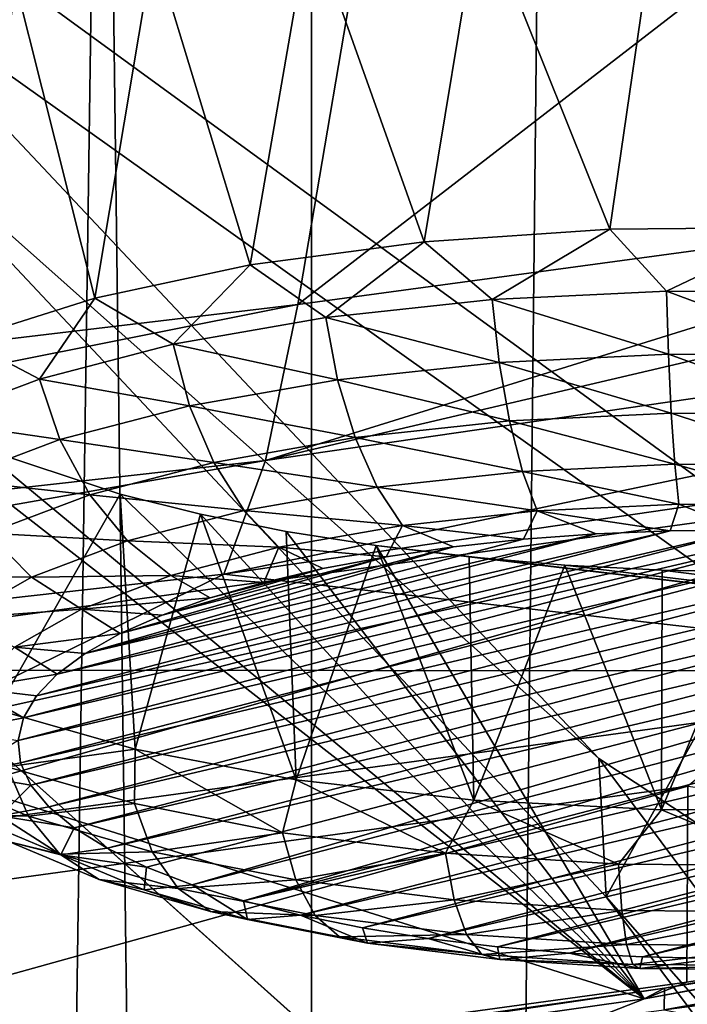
# Model space of a CAD drawing. Header units: millimetres. Extents: x -24 to 24, y 0 to 188.
# Tile 246 of 256: x 8.422 to 9.195, y 129.125 to 130.265. Entities that reach past the tile are written whole.
import ezdxf

# ---------------------------------------------------------------- set-up
doc = ezdxf.new("R2010")
doc.units = ezdxf.units.MM
doc.header["$LTSCALE"] = 58.620611
for name, color, linetype in [('13', 7, 'CONTINUOUS'), ('147', 7, 'CONTINUOUS'), ('160', 7, 'CONTINUOUS'), ('191', 7, 'CONTINUOUS'), ('194', 7, 'CONTINUOUS'), ('197', 7, 'CONTINUOUS'), ('212', 7, 'CONTINUOUS'), ('214', 7, 'CONTINUOUS'), ('216', 7, 'CONTINUOUS'), ('228', 7, 'CONTINUOUS'), ('242', 7, 'CONTINUOUS'), ('244', 7, 'CONTINUOUS'), ('245', 7, 'CONTINUOUS'), ('279', 7, 'CONTINUOUS'), ('31', 7, 'CONTINUOUS'), ('320', 7, 'CONTINUOUS'), ('321', 7, 'CONTINUOUS'), ('322', 7, 'CONTINUOUS'), ('323', 7, 'CONTINUOUS'), ('324', 7, 'CONTINUOUS'), ('348', 7, 'CONTINUOUS'), ('40', 7, 'CONTINUOUS')]:
    doc.layers.add(name, color=color, linetype=linetype)

msp = doc.modelspace()

# ---------------------------------------------------------------- linework, layer by layer
at = {"layer": '13', "color": 7, "linetype": 'CONTINUOUS'}
for points in [[(8.2306, 130.1769, 109.5207), (13.2, 136.6192, 107.4894), (7.2567, 131.0055, 109.2594), (8.2306, 130.1769, 109.5207)], [(9.1011, 129.2496, 109.8131), (13.2, 136.6192, 107.4894), (8.2306, 130.1769, 109.5207), (9.1011, 129.2496, 109.8131)], [(9.8574, 128.2352, 110.1329), (13.2, 136.6192, 107.4894), (9.1011, 129.2496, 109.8131), (9.8574, 128.2352, 110.1329)]]:
    msp.add_3dface(points, dxfattribs=at)
at = {"layer": '147', "color": 7, "linetype": 'CONTINUOUS'}
for points in [[(15.1798, 135.0401, 108.5116), (15.092, 125.4456, 111.5367), (7.2488, 131.1618, 109.7344), (15.1798, 135.0401, 108.5116)], [(7.2488, 131.1618, 109.7344), (15.092, 125.4456, 111.5367), (8.2222, 130.3352, 109.995), (7.2488, 131.1618, 109.7344)], [(8.2222, 130.3352, 109.995), (15.092, 125.4456, 111.5367), (9.0927, 129.4099, 110.2868), (8.2222, 130.3352, 109.995)], [(9.0927, 129.4099, 110.2868), (15.092, 125.4456, 111.5367), (9.8494, 128.3978, 110.6059), (9.0927, 129.4099, 110.2868)]]:
    msp.add_3dface(points, dxfattribs=at)
at = {"layer": '160', "color": 7, "linetype": 'CONTINUOUS'}
for points in [[(9.1105, 138.5537, 207.7421), (9.6629, 110.1413, 116.6767), (9.801, 138.9969, 207.9465), (9.1105, 138.5537, 207.7421)], [(8.4286, 138.1523, 207.5564), (8.7983, 109.7218, 116.809), (9.1105, 138.5537, 207.7421), (8.4286, 138.1523, 207.5564)], [(8.7983, 109.7218, 116.809), (9.6629, 110.1413, 116.6767), (9.1105, 138.5537, 207.7421), (8.7983, 109.7218, 116.809)], [(7.7557, 137.7907, 207.3887), (7.935, 109.3477, 116.9269), (8.4286, 138.1523, 207.5564), (7.7557, 137.7907, 207.3887)], [(7.935, 109.3477, 116.9269), (8.7983, 109.7218, 116.809), (8.4286, 138.1523, 207.5564), (7.935, 109.3477, 116.9269)]]:
    msp.add_3dface(points, dxfattribs=at)
at = {"layer": '191', "color": 7, "linetype": 'CONTINUOUS'}
for points in [[(8.2306, 130.1769, 109.5207), (8.2222, 130.3352, 109.995), (9.0927, 129.4099, 110.2868), (8.2306, 130.1769, 109.5207)], [(9.1011, 129.2496, 109.8131), (8.2306, 130.1769, 109.5207), (9.0927, 129.4099, 110.2868), (9.1011, 129.2496, 109.8131)], [(9.1011, 129.2496, 109.8131), (9.0927, 129.4099, 110.2868), (9.8494, 128.3978, 110.6059), (9.1011, 129.2496, 109.8131)], [(9.8574, 128.2352, 110.1329), (9.1011, 129.2496, 109.8131), (9.8494, 128.3978, 110.6059), (9.8574, 128.2352, 110.1329)]]:
    msp.add_3dface(points, dxfattribs=at)
at = {"layer": '194', "color": 7, "linetype": 'CONTINUOUS'}
for points in [[(8.9883, 131.3713, 212.5016), (10.9602, 131.6468, 213.3753), (8.7441, 129.9352, 214.272), (8.9883, 131.3713, 212.5016)], [(8.7441, 129.9352, 214.272), (10.9602, 131.6468, 213.3753), (9.7085, 130.066, 214.6869), (8.7441, 129.9352, 214.272)], [(6.9407, 131.1513, 211.8039), (8.9883, 131.3713, 212.5016), (6.7593, 129.7153, 213.5744), (6.9407, 131.1513, 211.8039)], [(6.7593, 129.7153, 213.5744), (8.9883, 131.3713, 212.5016), (7.7603, 129.8182, 213.9009), (6.7593, 129.7153, 213.5744)], [(7.7603, 129.8182, 213.9009), (8.9883, 131.3713, 212.5016), (8.7441, 129.9352, 214.272), (7.7603, 129.8182, 213.9009)]]:
    msp.add_3dface(points, dxfattribs=at)
at = {"layer": '197', "color": 7, "linetype": 'CONTINUOUS'}
for points in [[(9.7085, 130.066, 214.6869), (10.6513, 130.2104, 215.1447), (8.707, 129.7547, 214.5551), (9.7085, 130.066, 214.6869)], [(10.6513, 130.2104, 215.1447), (10.5973, 130.029, 215.4252), (8.707, 129.7547, 214.5551), (10.6513, 130.2104, 215.1447)], [(8.7441, 129.9352, 214.272), (9.7085, 130.066, 214.6869), (8.707, 129.7547, 214.5551), (8.7441, 129.9352, 214.272)], [(8.707, 129.7547, 214.5551), (10.5973, 130.029, 215.4252), (8.6585, 129.623, 214.8633), (8.707, 129.7547, 214.5551)], [(8.6585, 129.623, 214.8633), (10.5973, 130.029, 215.4252), (10.5233, 129.8954, 215.7271), (8.6585, 129.623, 214.8633)], [(7.7603, 129.8182, 213.9009), (8.7441, 129.9352, 214.272), (6.7392, 129.5352, 213.8589), (7.7603, 129.8182, 213.9009)], [(8.7441, 129.9352, 214.272), (8.707, 129.7547, 214.5551), (6.7392, 129.5352, 213.8589), (8.7441, 129.9352, 214.272)], [(6.7392, 129.5352, 213.8589), (8.707, 129.7547, 214.5551), (6.717, 129.4047, 214.171), (6.7392, 129.5352, 213.8589)], [(6.717, 129.4047, 214.171), (8.707, 129.7547, 214.5551), (8.6585, 129.623, 214.8633), (6.717, 129.4047, 214.171)]]:
    msp.add_3dface(points, dxfattribs=at)
at = {"layer": '212', "color": 7, "linetype": 'CONTINUOUS'}
for points in [[(10.3106, 129.2281, 218.4157), (10.107, 129.186, 218.3933), (8.7262, 128.967, 217.5875), (10.3106, 129.2281, 218.4157)], [(10.107, 129.186, 218.3933), (9.3731, 129.0781, 218.0888), (8.4642, 128.9224, 217.5573), (10.107, 129.186, 218.3933)], [(10.107, 129.186, 218.3933), (8.4642, 128.9224, 217.5573), (8.7262, 128.967, 217.5875), (10.107, 129.186, 218.3933)]]:
    msp.add_3dface(points, dxfattribs=at)
at = {"layer": '214', "color": 7, "linetype": 'CONTINUOUS'}
for points in [[(9.1682, 129.1189, 218.2159), (10.7706, 129.329, 218.8845), (10.8054, 129.414, 219.1518), (9.1682, 129.1189, 218.2159)], [(9.3731, 129.0781, 218.0888), (10.7706, 129.329, 218.8845), (9.1682, 129.1189, 218.2159), (9.3731, 129.0781, 218.0888)]]:
    msp.add_3dface(points, dxfattribs=at)
at = {"layer": '216', "color": 7, "linetype": 'CONTINUOUS'}
for points in [[(8.6585, 129.623, 214.8633), (10.5233, 129.8954, 215.7271), (9.6439, 129.5113, 216.2296), (8.6585, 129.623, 214.8633)], [(6.717, 129.4047, 214.171), (8.6585, 129.623, 214.8633), (7.9585, 129.2803, 215.4972), (6.717, 129.4047, 214.171)], [(7.9585, 129.2803, 215.4972), (8.6585, 129.623, 214.8633), (9.6439, 129.5113, 216.2296), (7.9585, 129.2803, 215.4972)], [(10.3106, 129.2281, 218.4157), (8.7262, 128.967, 217.5875), (9.9734, 129.2767, 217.6673), (10.3106, 129.2281, 218.4157)], [(9.9734, 129.2767, 217.6673), (8.7262, 128.967, 217.5875), (9.1945, 129.1509, 217.2682), (9.9734, 129.2767, 217.6673)], [(9.1945, 129.1509, 217.2682), (8.7262, 128.967, 217.5875), (7.5877, 128.9307, 216.5699), (9.1945, 129.1509, 217.2682)]]:
    msp.add_3dface(points, dxfattribs=at)
at = {"layer": '228', "color": 7, "linetype": 'CONTINUOUS'}
for points in [[(9.1686, 129.1438, 218.2083), (10.8054, 129.414, 219.1518), (10.8058, 129.4389, 219.1442), (9.1686, 129.1438, 218.2083)], [(9.1682, 129.1189, 218.2159), (10.8054, 129.414, 219.1518), (9.1686, 129.1438, 218.2083), (9.1682, 129.1189, 218.2159)], [(7.4431, 128.8984, 217.43), (9.1682, 129.1189, 218.2159), (9.1686, 129.1438, 218.2083), (7.4431, 128.8984, 217.43)]]:
    msp.add_3dface(points, dxfattribs=at)
at = {"layer": '242', "color": 7, "linetype": 'CONTINUOUS'}
for points in [[(7.9585, 129.5121, 215.4241), (9.6439, 129.5113, 216.2296), (9.645, 129.7433, 216.1571), (7.9585, 129.5121, 215.4241)], [(7.9585, 129.2803, 215.4972), (9.6439, 129.5113, 216.2296), (7.9585, 129.5121, 215.4241), (7.9585, 129.2803, 215.4972)]]:
    msp.add_3dface(points, dxfattribs=at)
at = {"layer": '244', "color": 7, "linetype": 'CONTINUOUS'}
for points in [[(9.1945, 129.1509, 217.2682), (7.5877, 128.9307, 216.5699), (9.1956, 129.3776, 217.1973), (9.1945, 129.1509, 217.2682)], [(7.5877, 128.9307, 216.5699), (7.5877, 129.1573, 216.4984), (9.1956, 129.3776, 217.1973), (7.5877, 128.9307, 216.5699)], [(9.9734, 129.2767, 217.6673), (9.1945, 129.1509, 217.2682), (9.1956, 129.3776, 217.1973), (9.9734, 129.2767, 217.6673)]]:
    msp.add_3dface(points, dxfattribs=at)
at = {"layer": '245', "color": 7, "linetype": 'CONTINUOUS'}
for points in [[(9.645, 129.7433, 216.1571), (7.5877, 129.1573, 216.4984), (7.7742, 129.3298, 215.96), (9.645, 129.7433, 216.1571)], [(7.5877, 129.1573, 216.4984), (9.645, 129.7433, 216.1571), (9.1956, 129.3776, 217.1973), (7.5877, 129.1573, 216.4984)], [(7.9585, 129.5121, 215.4241), (9.645, 129.7433, 216.1571), (7.7742, 129.3298, 215.96), (7.9585, 129.5121, 215.4241)]]:
    msp.add_3dface(points, dxfattribs=at)
at = {"layer": '279', "color": 7, "linetype": 'CONTINUOUS'}
for points in [[(9.1452, 129.1316, 218.2585), (6.8398, 129.8556, 220.2616), (7.4242, 128.8868, 217.4822), (9.1452, 129.1316, 218.2585)], [(6.8398, 129.8556, 220.2616), (9.1452, 129.1316, 218.2585), (8.2457, 129.8331, 220.291), (6.8398, 129.8556, 220.2616)], [(8.2457, 129.8331, 220.291), (9.1452, 129.1316, 218.2585), (8.3745, 129.7701, 220.1222), (8.2457, 129.8331, 220.291)], [(8.3745, 129.7701, 220.1222), (9.1452, 129.1316, 218.2585), (8.5386, 129.7156, 219.9772), (8.3745, 129.7701, 220.1222)], [(8.5386, 129.7156, 219.9772), (9.1452, 129.1316, 218.2585), (8.6318, 129.6926, 219.9164), (8.5386, 129.7156, 219.9772)], [(8.6318, 129.6926, 219.9164), (9.1452, 129.1316, 218.2585), (8.7308, 129.6727, 219.8646), (8.6318, 129.6926, 219.9164)], [(8.7308, 129.6727, 219.8646), (9.1452, 129.1316, 218.2585), (8.8348, 129.6562, 219.8222), (8.7308, 129.6727, 219.8646)], [(9.1452, 129.1316, 218.2585), (10.7782, 129.4259, 219.192), (8.8348, 129.6562, 219.8222), (9.1452, 129.1316, 218.2585)], [(8.8348, 129.6562, 219.8222), (10.7782, 129.4259, 219.192), (8.9426, 129.6432, 219.7896), (8.8348, 129.6562, 219.8222)], [(8.9426, 129.6432, 219.7896), (10.7782, 129.4259, 219.192), (9.0534, 129.6337, 219.7672), (8.9426, 129.6432, 219.7896)], [(9.0534, 129.6337, 219.7672), (10.7782, 129.4259, 219.192), (9.166, 129.6278, 219.7552), (9.0534, 129.6337, 219.7672)], [(9.166, 129.6278, 219.7552), (10.7782, 129.4259, 219.192), (9.2794, 129.6256, 219.7537), (9.166, 129.6278, 219.7552)]]:
    msp.add_3dface(points, dxfattribs=at)
at = {"layer": '31', "color": 7, "linetype": 'CONTINUOUS'}
for points in [[(6.6363, 148, 23.3243), (7.7949, 123.9909, 22.963), (8.7601, 148, 22.6125), (6.6363, 148, 23.3243)], [(8.7601, 0.5, -22.6125), (6.6363, 0.5, -23.3243), (8.7601, 148, -22.6125), (8.7601, 0.5, -22.6125)], [(8.7601, 148, -22.6125), (6.6363, 0.5, -23.3243), (6.6363, 148, -23.3243), (8.7601, 148, -22.6125)], [(7.7949, 123.9909, 22.963), (9.6437, 123.9909, 22.25), (8.7601, 148, 22.6125), (7.7949, 123.9909, 22.963)], [(8.7601, 148, 22.6125), (9.6437, 123.9909, 22.25), (10.8092, 148, 21.7077), (8.7601, 148, 22.6125)], [(10.8092, 0.5, -21.7077), (8.7601, 0.5, -22.6125), (10.8092, 148, -21.7077), (10.8092, 0.5, -21.7077)], [(10.8092, 148, -21.7077), (8.7601, 0.5, -22.6125), (8.7601, 148, -22.6125), (10.8092, 148, -21.7077)]]:
    msp.add_3dface(points, dxfattribs=at)
at = {"layer": '320', "color": 7, "linetype": 'CONTINUOUS'}
for points in [[(8.3745, 129.7701, 220.1222), (8.5386, 129.7156, 219.9772), (8.396, 129.466, 220.2376), (8.3745, 129.7701, 220.1222)], [(8.396, 129.466, 220.2376), (8.5386, 129.7156, 219.9772), (8.5559, 129.4204, 220.093), (8.396, 129.466, 220.2376)], [(8.5386, 129.7156, 219.9772), (8.6318, 129.6926, 219.9164), (8.5559, 129.4204, 220.093), (8.5386, 129.7156, 219.9772)], [(8.5559, 129.4204, 220.093), (8.6318, 129.6926, 219.9164), (8.7423, 129.3851, 219.981), (8.5559, 129.4204, 220.093)], [(8.6318, 129.6926, 219.9164), (8.7308, 129.6727, 219.8646), (8.7423, 129.3851, 219.981), (8.6318, 129.6926, 219.9164)], [(8.7308, 129.6727, 219.8646), (8.8348, 129.6562, 219.8222), (8.7423, 129.3851, 219.981), (8.7308, 129.6727, 219.8646)], [(8.7423, 129.3851, 219.981), (8.8348, 129.6562, 219.8222), (8.9481, 129.3614, 219.9058), (8.7423, 129.3851, 219.981)], [(8.8348, 129.6562, 219.8222), (8.9426, 129.6432, 219.7896), (8.9481, 129.3614, 219.9058), (8.8348, 129.6562, 219.8222)], [(8.9426, 129.6432, 219.7896), (9.0534, 129.6337, 219.7672), (8.9481, 129.3614, 219.9058), (8.9426, 129.6432, 219.7896)], [(8.9481, 129.3614, 219.9058), (9.0534, 129.6337, 219.7672), (9.1652, 129.3502, 219.8703), (8.9481, 129.3614, 219.9058)], [(9.0534, 129.6337, 219.7672), (9.166, 129.6278, 219.7552), (9.1652, 129.3502, 219.8703), (9.0534, 129.6337, 219.7672)], [(9.166, 129.6278, 219.7552), (9.2794, 129.6256, 219.7537), (9.1652, 129.3502, 219.8703), (9.166, 129.6278, 219.7552)], [(9.1652, 129.3502, 219.8703), (9.2794, 129.6256, 219.7537), (9.3855, 129.352, 219.876), (9.1652, 129.3502, 219.8703)]]:
    msp.add_3dface(points, dxfattribs=at)
at = {"layer": '321', "color": 7, "linetype": 'CONTINUOUS'}
for points in [[(8.396, 129.466, 220.2376), (8.5559, 129.4204, 220.093), (8.4077, 129.4001, 220.269), (8.396, 129.466, 220.2376)], [(8.4077, 129.4001, 220.269), (8.5559, 129.4204, 220.093), (8.5553, 129.3575, 220.134), (8.4077, 129.4001, 220.269)], [(8.5553, 129.3575, 220.134), (8.5559, 129.4204, 220.093), (8.7265, 129.3238, 220.0271), (8.5553, 129.3575, 220.134)], [(8.5559, 129.4204, 220.093), (8.7423, 129.3851, 219.981), (8.7265, 129.3238, 220.0271), (8.5559, 129.4204, 220.093)], [(8.4077, 129.4001, 220.269), (8.5553, 129.3575, 220.134), (8.4324, 129.3432, 220.3094), (8.4077, 129.4001, 220.269)], [(8.7265, 129.3238, 220.0271), (8.7423, 129.3851, 219.981), (8.9153, 129.3002, 219.9521), (8.7265, 129.3238, 220.0271)], [(8.7423, 129.3851, 219.981), (8.9481, 129.3614, 219.9058), (8.9153, 129.3002, 219.9521), (8.7423, 129.3851, 219.981)], [(8.9153, 129.3002, 219.9521), (8.9481, 129.3614, 219.9058), (9.1154, 129.2873, 219.9114), (8.9153, 129.3002, 219.9521)], [(8.9481, 129.3614, 219.9058), (9.1652, 129.3502, 219.8703), (9.1154, 129.2873, 219.9114), (8.9481, 129.3614, 219.9058)], [(8.4324, 129.3432, 220.3094), (8.5553, 129.3575, 220.134), (8.5757, 129.3019, 220.1784), (8.4324, 129.3432, 220.3094)], [(8.5553, 129.3575, 220.134), (8.7265, 129.3238, 220.0271), (8.5757, 129.3019, 220.1784), (8.5553, 129.3575, 220.134)], [(9.1154, 129.2873, 219.9114), (9.1652, 129.3502, 219.8703), (9.3198, 129.2858, 219.9065), (9.1154, 129.2873, 219.9114)], [(9.1652, 129.3502, 219.8703), (9.3855, 129.352, 219.876), (9.3198, 129.2858, 219.9065), (9.1652, 129.3502, 219.8703)], [(8.4324, 129.3432, 220.3094), (8.5757, 129.3019, 220.1784), (8.4688, 129.2989, 220.3564), (8.4324, 129.3432, 220.3094)], [(8.5757, 129.3019, 220.1784), (8.7265, 129.3238, 220.0271), (8.7418, 129.2692, 220.0747), (8.5757, 129.3019, 220.1784)], [(8.7265, 129.3238, 220.0271), (8.9153, 129.3002, 219.9521), (8.7418, 129.2692, 220.0747), (8.7265, 129.3238, 220.0271)], [(8.4688, 129.2989, 220.3564), (8.5757, 129.3019, 220.1784), (8.6056, 129.2594, 220.2312), (8.4688, 129.2989, 220.3564)], [(8.4688, 129.2989, 220.3564), (8.6056, 129.2594, 220.2312), (8.5144, 129.2699, 220.407), (8.4688, 129.2989, 220.3564)], [(8.5757, 129.3019, 220.1784), (8.7418, 129.2692, 220.0747), (8.6056, 129.2594, 220.2312), (8.5757, 129.3019, 220.1784)], [(8.7418, 129.2692, 220.0747), (8.9153, 129.3002, 219.9521), (8.9251, 129.2462, 220.0019), (8.7418, 129.2692, 220.0747)], [(8.9153, 129.3002, 219.9521), (9.1154, 129.2873, 219.9114), (8.9251, 129.2462, 220.0019), (8.9153, 129.3002, 219.9521)], [(8.9251, 129.2462, 220.0019), (9.1154, 129.2873, 219.9114), (9.1192, 129.2338, 219.9624), (8.9251, 129.2462, 220.0019)], [(9.1154, 129.2873, 219.9114), (9.3198, 129.2858, 219.9065), (9.1192, 129.2338, 219.9624), (9.1154, 129.2873, 219.9114)], [(9.1192, 129.2338, 219.9624), (9.3198, 129.2858, 219.9065), (9.3176, 129.2323, 219.9577), (9.1192, 129.2338, 219.9624)], [(8.5666, 129.2579, 220.4582), (8.5144, 129.2699, 220.407), (8.6432, 129.2327, 220.2892), (8.5666, 129.2579, 220.4582)], [(8.5144, 129.2699, 220.407), (8.6056, 129.2594, 220.2312), (8.6432, 129.2327, 220.2892), (8.5144, 129.2699, 220.407)], [(8.6056, 129.2594, 220.2312), (8.7418, 129.2692, 220.0747), (8.7643, 129.2282, 220.1322), (8.6056, 129.2594, 220.2312)], [(8.7418, 129.2692, 220.0747), (8.9251, 129.2462, 220.0019), (8.7643, 129.2282, 220.1322), (8.7418, 129.2692, 220.0747)], [(8.6862, 129.2234, 220.3488), (8.6218, 129.2637, 220.5066), (8.5666, 129.2579, 220.4582), (8.6862, 129.2234, 220.3488)], [(8.6862, 129.2234, 220.3488), (8.5666, 129.2579, 220.4582), (8.6432, 129.2327, 220.2892), (8.6862, 129.2234, 220.3488)], [(8.6056, 129.2594, 220.2312), (8.7643, 129.2282, 220.1322), (8.6432, 129.2327, 220.2892), (8.6056, 129.2594, 220.2312)], [(8.6814, 129.2451, 220.4475), (8.6218, 129.2637, 220.5066), (8.6862, 129.2234, 220.3488), (8.6814, 129.2451, 220.4475)], [(8.7643, 129.2282, 220.1322), (8.9251, 129.2462, 220.0019), (8.9394, 129.2062, 220.0626), (8.7643, 129.2282, 220.1322)], [(8.9251, 129.2462, 220.0019), (9.1192, 129.2338, 219.9624), (8.9394, 129.2062, 220.0626), (8.9251, 129.2462, 220.0019)], [(8.7474, 129.2283, 220.3945), (8.6814, 129.2451, 220.4475), (8.6862, 129.2234, 220.3488), (8.7474, 129.2283, 220.3945)], [(8.6862, 129.2234, 220.3488), (8.6432, 129.2327, 220.2892), (8.7926, 129.2033, 220.1959), (8.6862, 129.2234, 220.3488)], [(8.6432, 129.2327, 220.2892), (8.7643, 129.2282, 220.1322), (8.7926, 129.2033, 220.1959), (8.6432, 129.2327, 220.2892)], [(8.8249, 129.1961, 220.2622), (8.7474, 129.2283, 220.3945), (8.6862, 129.2234, 220.3488), (8.8249, 129.1961, 220.2622)], [(8.8249, 129.1961, 220.2622), (8.6862, 129.2234, 220.3488), (8.7926, 129.2033, 220.1959), (8.8249, 129.1961, 220.2622)], [(8.819, 129.2138, 220.3482), (8.7474, 129.2283, 220.3945), (8.8249, 129.1961, 220.2622), (8.819, 129.2138, 220.3482)], [(8.7643, 129.2282, 220.1322), (8.9394, 129.2062, 220.0626), (8.7926, 129.2033, 220.1959), (8.7643, 129.2282, 220.1322)], [(8.9394, 129.2062, 220.0626), (9.1192, 129.2338, 219.9624), (9.1248, 129.1944, 220.0249), (8.9394, 129.2062, 220.0626)], [(9.1192, 129.2338, 219.9624), (9.3176, 129.2323, 219.9577), (9.1248, 129.1944, 220.0249), (9.1192, 129.2338, 219.9624)], [(9.1248, 129.1944, 220.0249), (9.3176, 129.2323, 219.9577), (9.3144, 129.1929, 220.0203), (9.1248, 129.1944, 220.0249)], [(8.8952, 129.2015, 220.3094), (8.819, 129.2138, 220.3482), (8.8249, 129.1961, 220.2622), (8.8952, 129.2015, 220.3094)], [(8.7926, 129.2033, 220.1959), (8.9394, 129.2062, 220.0626), (8.9573, 129.1827, 220.1305), (8.7926, 129.2033, 220.1959)], [(8.8249, 129.1961, 220.2622), (8.7926, 129.2033, 220.1959), (8.9573, 129.1827, 220.1305), (8.8249, 129.1961, 220.2622)], [(8.9779, 129.177, 220.2014), (8.8952, 129.2015, 220.3094), (8.8249, 129.1961, 220.2622), (8.9779, 129.177, 220.2014)], [(8.9752, 129.1917, 220.2784), (8.8952, 129.2015, 220.3094), (8.9779, 129.177, 220.2014), (8.9752, 129.1917, 220.2784)], [(8.9394, 129.2062, 220.0626), (9.1248, 129.1944, 220.0249), (8.9573, 129.1827, 220.1305), (8.9394, 129.2062, 220.0626)], [(8.9779, 129.177, 220.2014), (8.8249, 129.1961, 220.2622), (8.9573, 129.1827, 220.1305), (8.9779, 129.177, 220.2014)], [(8.9573, 129.1827, 220.1305), (9.1248, 129.1944, 220.0249), (9.1319, 129.1715, 220.095), (8.9573, 129.1827, 220.1305)], [(9.0582, 129.1845, 220.2555), (8.9752, 129.1917, 220.2784), (8.9779, 129.177, 220.2014), (9.0582, 129.1845, 220.2555)], [(9.1248, 129.1944, 220.0249), (9.3144, 129.1929, 220.0203), (9.1319, 129.1715, 220.095), (9.1248, 129.1944, 220.0249)], [(9.1319, 129.1715, 220.095), (9.3144, 129.1929, 220.0203), (9.3104, 129.1701, 220.0907), (9.1319, 129.1715, 220.095)], [(8.9779, 129.177, 220.2014), (8.9573, 129.1827, 220.1305), (9.1319, 129.1715, 220.095), (8.9779, 129.177, 220.2014)], [(9.14, 129.1666, 220.1684), (9.0582, 129.1845, 220.2555), (8.9779, 129.177, 220.2014), (9.14, 129.1666, 220.1684)], [(9.14, 129.1666, 220.1684), (8.9779, 129.177, 220.2014), (9.1319, 129.1715, 220.095), (9.14, 129.1666, 220.1684)], [(9.1433, 129.18, 220.241), (9.0582, 129.1845, 220.2555), (9.14, 129.1666, 220.1684), (9.1433, 129.18, 220.241)], [(9.2295, 129.1781, 220.2351), (9.1433, 129.18, 220.241), (9.14, 129.1666, 220.1684), (9.2295, 129.1781, 220.2351)], [(9.3057, 129.1653, 220.1644), (9.2295, 129.1781, 220.2351), (9.14, 129.1666, 220.1684), (9.3057, 129.1653, 220.1644)], [(9.14, 129.1666, 220.1684), (9.1319, 129.1715, 220.095), (9.3104, 129.1701, 220.0907), (9.14, 129.1666, 220.1684)], [(9.3057, 129.1653, 220.1644), (9.14, 129.1666, 220.1684), (9.3104, 129.1701, 220.0907), (9.3057, 129.1653, 220.1644)]]:
    msp.add_3dface(points, dxfattribs=at)
at = {"layer": '322', "color": 7, "linetype": 'CONTINUOUS'}
for points in [[(8.4266, 129.4567, 221.1188), (8.4205, 129.4308, 221.0366), (9.3476, 129.6724, 221.8027), (8.4266, 129.4567, 221.1188)], [(9.3476, 129.6724, 221.8027), (8.4205, 129.4308, 221.0366), (9.4326, 129.6678, 221.7883), (9.3476, 129.6724, 221.8027)], [(8.4205, 129.4308, 221.0366), (8.4234, 129.4048, 220.9542), (9.4326, 129.6678, 221.7883), (8.4205, 129.4308, 221.0366)], [(9.4326, 129.6678, 221.7883), (8.4234, 129.4048, 220.9542), (9.5156, 129.6606, 221.7654), (9.4326, 129.6678, 221.7883)], [(8.4417, 129.4823, 221.1999), (8.4266, 129.4567, 221.1188), (9.2614, 129.6742, 221.8087), (8.4417, 129.4823, 221.1999)], [(9.2614, 129.6742, 221.8087), (8.4266, 129.4567, 221.1188), (9.3476, 129.6724, 221.8027), (9.2614, 129.6742, 221.8087)], [(9.175, 129.6734, 221.8059), (8.4417, 129.4823, 221.1999), (9.2614, 129.6742, 221.8087), (9.175, 129.6734, 221.8059)], [(8.4656, 129.5073, 221.2791), (8.4417, 129.4823, 221.1999), (9.175, 129.6734, 221.8059), (8.4656, 129.5073, 221.2791)], [(9.0894, 129.6698, 221.7946), (8.4656, 129.5073, 221.2791), (9.175, 129.6734, 221.8059), (9.0894, 129.6698, 221.7946)], [(8.4981, 129.5314, 221.3555), (8.4656, 129.5073, 221.2791), (9.0894, 129.6698, 221.7946), (8.4981, 129.5314, 221.3555)], [(9.0056, 129.6636, 221.7748), (8.4981, 129.5314, 221.3555), (9.0894, 129.6698, 221.7946), (9.0056, 129.6636, 221.7748)], [(8.4234, 129.4048, 220.9542), (8.4353, 129.3791, 220.8726), (9.5156, 129.6606, 221.7654), (8.4234, 129.4048, 220.9542)], [(9.5156, 129.6606, 221.7654), (8.4353, 129.3791, 220.8726), (9.5957, 129.6508, 221.7344), (9.5156, 129.6606, 221.7654)], [(8.9243, 129.6547, 221.7468), (8.4981, 129.5314, 221.3555), (9.0056, 129.6636, 221.7748), (8.9243, 129.6547, 221.7468)], [(8.4353, 129.3791, 220.8726), (8.4561, 129.3539, 220.7927), (9.5957, 129.6508, 221.7344), (8.4353, 129.3791, 220.8726)], [(9.5957, 129.6508, 221.7344), (8.4561, 129.3539, 220.7927), (9.6718, 129.6386, 221.6956), (9.5957, 129.6508, 221.7344)], [(8.5388, 129.5543, 221.4282), (8.4981, 129.5314, 221.3555), (8.9243, 129.6547, 221.7468), (8.5388, 129.5543, 221.4282)], [(8.8466, 129.6434, 221.7108), (8.5388, 129.5543, 221.4282), (8.9243, 129.6547, 221.7468), (8.8466, 129.6434, 221.7108)], [(8.4561, 129.3539, 220.7927), (8.4855, 129.3295, 220.7152), (9.6718, 129.6386, 221.6956), (8.4561, 129.3539, 220.7927)], [(9.6718, 129.6386, 221.6956), (8.4855, 129.3295, 220.7152), (9.7434, 129.624, 221.6493), (9.6718, 129.6386, 221.6956)], [(8.5872, 129.5758, 221.4964), (8.5388, 129.5543, 221.4282), (8.8466, 129.6434, 221.7108), (8.5872, 129.5758, 221.4964)], [(8.7733, 129.6296, 221.6672), (8.5872, 129.5758, 221.4964), (8.8466, 129.6434, 221.7108), (8.7733, 129.6296, 221.6672)], [(8.4855, 129.3295, 220.7152), (8.5234, 129.3061, 220.6411), (9.7434, 129.624, 221.6493), (8.4855, 129.3295, 220.7152)], [(9.7434, 129.624, 221.6493), (8.5234, 129.3061, 220.6411), (9.8094, 129.6073, 221.5963), (9.7434, 129.624, 221.6493)], [(8.6428, 129.5957, 221.5595), (8.5872, 129.5758, 221.4964), (8.7733, 129.6296, 221.6672), (8.6428, 129.5957, 221.5595)], [(8.7051, 129.6137, 221.6166), (8.6428, 129.5957, 221.5595), (8.7733, 129.6296, 221.6672), (8.7051, 129.6137, 221.6166)], [(8.5234, 129.3061, 220.6411), (8.569, 129.2841, 220.5712), (9.8094, 129.6073, 221.5963), (8.5234, 129.3061, 220.6411)], [(8.569, 129.2841, 220.5712), (8.6218, 129.2637, 220.5066), (9.8094, 129.6073, 221.5963), (8.569, 129.2841, 220.5712)], [(8.6218, 129.2637, 220.5066), (9.869, 129.5887, 221.5372), (9.8094, 129.6073, 221.5963), (8.6218, 129.2637, 220.5066)], [(8.6218, 129.2637, 220.5066), (8.6814, 129.2451, 220.4475), (9.869, 129.5887, 221.5372), (8.6218, 129.2637, 220.5066)], [(8.6814, 129.2451, 220.4475), (9.9218, 129.5683, 221.4726), (9.869, 129.5887, 221.5372), (8.6814, 129.2451, 220.4475)], [(8.6814, 129.2451, 220.4475), (9.9675, 129.5462, 221.4027), (9.9218, 129.5683, 221.4726), (8.6814, 129.2451, 220.4475)], [(8.6814, 129.2451, 220.4475), (8.7474, 129.2283, 220.3945), (9.9675, 129.5462, 221.4027), (8.6814, 129.2451, 220.4475)], [(8.7474, 129.2283, 220.3945), (10.0053, 129.5229, 221.3286), (9.9675, 129.5462, 221.4027), (8.7474, 129.2283, 220.3945)], [(8.7474, 129.2283, 220.3945), (8.819, 129.2138, 220.3482), (10.0053, 129.5229, 221.3286), (8.7474, 129.2283, 220.3945)], [(8.819, 129.2138, 220.3482), (10.0347, 129.4985, 221.2511), (10.0053, 129.5229, 221.3286), (8.819, 129.2138, 220.3482)], [(8.819, 129.2138, 220.3482), (8.8952, 129.2015, 220.3094), (10.0347, 129.4985, 221.2511), (8.819, 129.2138, 220.3482)], [(8.8952, 129.2015, 220.3094), (10.0555, 129.4732, 221.1711), (10.0347, 129.4985, 221.2511), (8.8952, 129.2015, 220.3094)], [(8.8952, 129.2015, 220.3094), (8.9752, 129.1917, 220.2784), (10.0555, 129.4732, 221.1711), (8.8952, 129.2015, 220.3094)], [(8.9752, 129.1917, 220.2784), (10.0675, 129.4475, 221.0895), (10.0555, 129.4732, 221.1711), (8.9752, 129.1917, 220.2784)], [(8.9752, 129.1917, 220.2784), (9.0582, 129.1845, 220.2555), (10.0675, 129.4475, 221.0895), (8.9752, 129.1917, 220.2784)], [(9.0582, 129.1845, 220.2555), (10.0704, 129.4215, 221.0072), (10.0675, 129.4475, 221.0895), (9.0582, 129.1845, 220.2555)], [(9.0582, 129.1845, 220.2555), (9.1433, 129.18, 220.241), (10.0704, 129.4215, 221.0072), (9.0582, 129.1845, 220.2555)], [(9.1433, 129.18, 220.241), (10.0642, 129.3956, 220.925), (10.0704, 129.4215, 221.0072), (9.1433, 129.18, 220.241)], [(9.1433, 129.18, 220.241), (9.2295, 129.1781, 220.2351), (10.0642, 129.3956, 220.925), (9.1433, 129.18, 220.241)]]:
    msp.add_3dface(points, dxfattribs=at)
at = {"layer": '323', "color": 7, "linetype": 'CONTINUOUS'}
for points in [[(9.1053, 130.0227, 222.0031), (8.8905, 130.008, 221.9566), (8.969, 129.9412, 221.9851), (9.1053, 130.0227, 222.0031)], [(9.171, 129.9509, 222.0161), (9.1053, 130.0227, 222.0031), (8.969, 129.9412, 221.9851), (9.171, 129.9509, 222.0161)], [(9.3256, 130.0245, 222.0087), (9.1053, 130.0227, 222.0031), (9.171, 129.9509, 222.0161), (9.3256, 130.0245, 222.0087)], [(9.3755, 129.9494, 222.0112), (9.3256, 130.0245, 222.0087), (9.171, 129.9509, 222.0161), (9.3755, 129.9494, 222.0112)], [(8.8905, 130.008, 221.9566), (8.6892, 129.9811, 221.871), (8.7765, 129.9204, 221.9192), (8.8905, 130.008, 221.9566)], [(8.969, 129.9412, 221.9851), (8.8905, 130.008, 221.9566), (8.7765, 129.9204, 221.9192), (8.969, 129.9412, 221.9851)], [(8.6892, 129.9811, 221.871), (8.5094, 129.9428, 221.7497), (8.5999, 129.8893, 221.8207), (8.6892, 129.9811, 221.871)], [(8.7765, 129.9204, 221.9192), (8.6892, 129.9811, 221.871), (8.5999, 129.8893, 221.8207), (8.7765, 129.9204, 221.9192)], [(8.5094, 129.9428, 221.7497), (8.3578, 129.8947, 221.5971), (8.4453, 129.849, 221.693), (8.5094, 129.9428, 221.7497)], [(8.5999, 129.8893, 221.8207), (8.5094, 129.9428, 221.7497), (8.4453, 129.849, 221.693), (8.5999, 129.8893, 221.8207)], [(8.969, 129.9412, 221.9851), (8.7765, 129.9204, 221.9192), (8.9772, 129.8683, 221.9748), (8.969, 129.9412, 221.9851)], [(9.171, 129.9509, 222.0161), (8.969, 129.9412, 221.9851), (9.1732, 129.8778, 222.0049), (9.171, 129.9509, 222.0161)], [(9.1732, 129.8778, 222.0049), (8.969, 129.9412, 221.9851), (8.9772, 129.8683, 221.9748), (9.1732, 129.8778, 222.0049)], [(9.3755, 129.9494, 222.0112), (9.171, 129.9509, 222.0161), (9.3716, 129.8762, 222.0001), (9.3755, 129.9494, 222.0112)], [(9.3716, 129.8762, 222.0001), (9.171, 129.9509, 222.0161), (9.1732, 129.8778, 222.0049), (9.3716, 129.8762, 222.0001)], [(8.7765, 129.9204, 221.9192), (8.5999, 129.8893, 221.8207), (8.7903, 129.8481, 221.9109), (8.7765, 129.9204, 221.9192)], [(8.9772, 129.8683, 221.9748), (8.7765, 129.9204, 221.9192), (8.7903, 129.8481, 221.9109), (8.9772, 129.8683, 221.9748)], [(8.4453, 129.849, 221.693), (8.3578, 129.8947, 221.5971), (8.318, 129.8009, 221.5403), (8.4453, 129.849, 221.693)], [(8.5999, 129.8893, 221.8207), (8.4453, 129.849, 221.693), (8.619, 129.818, 221.8153), (8.5999, 129.8893, 221.8207)], [(8.7903, 129.8481, 221.9109), (8.5999, 129.8893, 221.8207), (8.619, 129.818, 221.8153), (8.7903, 129.8481, 221.9109)], [(9.1732, 129.8778, 222.0049), (8.9772, 129.8683, 221.9748), (9.1764, 129.8096, 221.9761), (9.1732, 129.8778, 222.0049)], [(9.3716, 129.8762, 222.0001), (9.1732, 129.8778, 222.0049), (9.366, 129.8081, 221.9716), (9.3716, 129.8762, 222.0001)], [(9.366, 129.8081, 221.9716), (9.1732, 129.8778, 222.0049), (9.1764, 129.8096, 221.9761), (9.366, 129.8081, 221.9716)], [(8.9772, 129.8683, 221.9748), (8.7903, 129.8481, 221.9109), (8.9892, 129.8005, 221.9474), (8.9772, 129.8683, 221.9748)], [(9.1764, 129.8096, 221.9761), (8.9772, 129.8683, 221.9748), (8.9892, 129.8005, 221.9474), (9.1764, 129.8096, 221.9761)], [(8.4453, 129.849, 221.693), (8.318, 129.8009, 221.5403), (8.469, 129.7789, 221.6913), (8.4453, 129.849, 221.693)], [(8.619, 129.818, 221.8153), (8.4453, 129.849, 221.693), (8.469, 129.7789, 221.6913), (8.619, 129.818, 221.8153)], [(8.7903, 129.8481, 221.9109), (8.619, 129.818, 221.8153), (8.8107, 129.7813, 221.8863), (8.7903, 129.8481, 221.9109)], [(8.9892, 129.8005, 221.9474), (8.7903, 129.8481, 221.9109), (8.8107, 129.7813, 221.8863), (8.9892, 129.8005, 221.9474)], [(8.619, 129.818, 221.8153), (8.469, 129.7789, 221.6913), (8.647, 129.7525, 221.795), (8.619, 129.818, 221.8153)], [(8.8107, 129.7813, 221.8863), (8.619, 129.818, 221.8153), (8.647, 129.7525, 221.795), (8.8107, 129.7813, 221.8863)], [(9.1764, 129.8096, 221.9761), (8.9892, 129.8005, 221.9474), (9.1805, 129.7506, 221.9315), (9.1764, 129.8096, 221.9761)], [(9.366, 129.8081, 221.9716), (9.1764, 129.8096, 221.9761), (9.3589, 129.7492, 221.9273), (9.366, 129.8081, 221.9716)], [(9.3589, 129.7492, 221.9273), (9.1764, 129.8096, 221.9761), (9.1805, 129.7506, 221.9315), (9.3589, 129.7492, 221.9273)], [(8.469, 129.7789, 221.6913), (8.318, 129.8009, 221.5403), (8.3454, 129.7322, 221.5432), (8.469, 129.7789, 221.6913)], [(8.9892, 129.8005, 221.9474), (8.8107, 129.7813, 221.8863), (9.0042, 129.742, 221.9045), (8.9892, 129.8005, 221.9474)], [(9.1805, 129.7506, 221.9315), (8.9892, 129.8005, 221.9474), (9.0042, 129.742, 221.9045), (9.1805, 129.7506, 221.9315)], [(8.8107, 129.7813, 221.8863), (8.647, 129.7525, 221.795), (8.8362, 129.7239, 221.847), (8.8107, 129.7813, 221.8863)], [(9.0042, 129.742, 221.9045), (8.8107, 129.7813, 221.8863), (8.8362, 129.7239, 221.847), (9.0042, 129.742, 221.9045)], [(8.469, 129.7789, 221.6913), (8.3454, 129.7322, 221.5432), (8.5036, 129.7151, 221.6766), (8.469, 129.7789, 221.6913)], [(8.647, 129.7525, 221.795), (8.469, 129.7789, 221.6913), (8.5036, 129.7151, 221.6766), (8.647, 129.7525, 221.795)], [(8.647, 129.7525, 221.795), (8.5036, 129.7151, 221.6766), (8.6821, 129.6968, 221.7611), (8.647, 129.7525, 221.795)], [(8.8362, 129.7239, 221.847), (8.647, 129.7525, 221.795), (8.6821, 129.6968, 221.7611), (8.8362, 129.7239, 221.847)], [(9.1851, 129.7043, 221.8739), (9.1805, 129.7506, 221.9315), (9.0042, 129.742, 221.9045), (9.1851, 129.7043, 221.8739)], [(9.1851, 129.7043, 221.8739), (9.3508, 129.703, 221.8699), (9.1805, 129.7506, 221.9315), (9.1851, 129.7043, 221.8739)], [(9.3508, 129.703, 221.8699), (9.3589, 129.7492, 221.9273), (9.1805, 129.7506, 221.9315), (9.3508, 129.703, 221.8699)], [(9.0214, 129.6964, 221.8488), (9.0042, 129.742, 221.9045), (8.8362, 129.7239, 221.847), (9.0214, 129.6964, 221.8488)], [(9.0214, 129.6964, 221.8488), (9.1851, 129.7043, 221.8739), (9.0042, 129.742, 221.9045), (9.0214, 129.6964, 221.8488)], [(8.5036, 129.7151, 221.6766), (8.3454, 129.7322, 221.5432), (8.3856, 129.6705, 221.535), (8.5036, 129.7151, 221.6766)], [(8.5036, 129.7151, 221.6766), (8.3856, 129.6705, 221.535), (8.5472, 129.6617, 221.6496), (8.5036, 129.7151, 221.6766)], [(8.6821, 129.6968, 221.7611), (8.5036, 129.7151, 221.6766), (8.5472, 129.6617, 221.6496), (8.6821, 129.6968, 221.7611)], [(8.8654, 129.6796, 221.7954), (8.8362, 129.7239, 221.847), (8.6821, 129.6968, 221.7611), (8.8654, 129.6796, 221.7954)], [(8.8654, 129.6796, 221.7954), (9.0214, 129.6964, 221.8488), (8.8362, 129.7239, 221.847), (8.8654, 129.6796, 221.7954)], [(9.0214, 129.6964, 221.8488), (9.175, 129.6734, 221.8059), (9.1851, 129.7043, 221.8739), (9.0214, 129.6964, 221.8488)], [(9.175, 129.6734, 221.8059), (9.2614, 129.6742, 221.8087), (9.1851, 129.7043, 221.8739), (9.175, 129.6734, 221.8059)], [(9.1851, 129.7043, 221.8739), (9.2614, 129.6742, 221.8087), (9.3508, 129.703, 221.8699), (9.1851, 129.7043, 221.8739)], [(8.7223, 129.6544, 221.7156), (8.6821, 129.6968, 221.7611), (8.5472, 129.6617, 221.6496), (8.7223, 129.6544, 221.7156)], [(8.7223, 129.6544, 221.7156), (8.8654, 129.6796, 221.7954), (8.6821, 129.6968, 221.7611), (8.7223, 129.6544, 221.7156)], [(8.8654, 129.6796, 221.7954), (9.0056, 129.6636, 221.7748), (9.0214, 129.6964, 221.8488), (8.8654, 129.6796, 221.7954)], [(9.0056, 129.6636, 221.7748), (9.0894, 129.6698, 221.7946), (9.0214, 129.6964, 221.8488), (9.0056, 129.6636, 221.7748)], [(9.0894, 129.6698, 221.7946), (9.175, 129.6734, 221.8059), (9.0214, 129.6964, 221.8488), (9.0894, 129.6698, 221.7946)], [(8.7223, 129.6544, 221.7156), (8.8466, 129.6434, 221.7108), (8.8654, 129.6796, 221.7954), (8.7223, 129.6544, 221.7156)], [(8.8466, 129.6434, 221.7108), (8.9243, 129.6547, 221.7468), (8.8654, 129.6796, 221.7954), (8.8466, 129.6434, 221.7108)], [(8.9243, 129.6547, 221.7468), (9.0056, 129.6636, 221.7748), (8.8654, 129.6796, 221.7954), (8.9243, 129.6547, 221.7468)], [(8.3856, 129.6705, 221.535), (8.2968, 129.6201, 221.3752), (8.4361, 129.6197, 221.5164), (8.3856, 129.6705, 221.535)], [(8.5472, 129.6617, 221.6496), (8.3856, 129.6705, 221.535), (8.4361, 129.6197, 221.5164), (8.5472, 129.6617, 221.6496)], [(8.5971, 129.6217, 221.6121), (8.5472, 129.6617, 221.6496), (8.4361, 129.6197, 221.5164), (8.5971, 129.6217, 221.6121)], [(8.5971, 129.6217, 221.6121), (8.7223, 129.6544, 221.7156), (8.5472, 129.6617, 221.6496), (8.5971, 129.6217, 221.6121)], [(8.5971, 129.6217, 221.6121), (8.7051, 129.6137, 221.6166), (8.7223, 129.6544, 221.7156), (8.5971, 129.6217, 221.6121)], [(8.7051, 129.6137, 221.6166), (8.7733, 129.6296, 221.6672), (8.7223, 129.6544, 221.7156), (8.7051, 129.6137, 221.6166)], [(8.7733, 129.6296, 221.6672), (8.8466, 129.6434, 221.7108), (8.7223, 129.6544, 221.7156), (8.7733, 129.6296, 221.6672)], [(8.4939, 129.5827, 221.4884), (8.5971, 129.6217, 221.6121), (8.4361, 129.6197, 221.5164), (8.4939, 129.5827, 221.4884)], [(8.4939, 129.5827, 221.4884), (8.6428, 129.5957, 221.5595), (8.5971, 129.6217, 221.6121), (8.4939, 129.5827, 221.4884)], [(8.6428, 129.5957, 221.5595), (8.7051, 129.6137, 221.6166), (8.5971, 129.6217, 221.6121), (8.6428, 129.5957, 221.5595)], [(8.4361, 129.6197, 221.5164), (8.2968, 129.6201, 221.3752), (8.3525, 129.5722, 221.3659), (8.4361, 129.6197, 221.5164)], [(8.4939, 129.5827, 221.4884), (8.4361, 129.6197, 221.5164), (8.3525, 129.5722, 221.3659), (8.4939, 129.5827, 221.4884)], [(8.5872, 129.5758, 221.4964), (8.6428, 129.5957, 221.5595), (8.4939, 129.5827, 221.4884), (8.5872, 129.5758, 221.4964)], [(8.4163, 129.5387, 221.3487), (8.4939, 129.5827, 221.4884), (8.3525, 129.5722, 221.3659), (8.4163, 129.5387, 221.3487)], [(8.4163, 129.5387, 221.3487), (8.5388, 129.5543, 221.4282), (8.4939, 129.5827, 221.4884), (8.4163, 129.5387, 221.3487)], [(8.5388, 129.5543, 221.4282), (8.5872, 129.5758, 221.4964), (8.4939, 129.5827, 221.4884), (8.5388, 129.5543, 221.4282)], [(8.4981, 129.5314, 221.3555), (8.5388, 129.5543, 221.4282), (8.4163, 129.5387, 221.3487), (8.4981, 129.5314, 221.3555)], [(8.3669, 129.4911, 221.1977), (8.4656, 129.5073, 221.2791), (8.4163, 129.5387, 221.3487), (8.3669, 129.4911, 221.1977)], [(8.4656, 129.5073, 221.2791), (8.4981, 129.5314, 221.3555), (8.4163, 129.5387, 221.3487), (8.4656, 129.5073, 221.2791)], [(8.4417, 129.4823, 221.1999), (8.4656, 129.5073, 221.2791), (8.3669, 129.4911, 221.1977), (8.4417, 129.4823, 221.1999)], [(8.3475, 129.4416, 221.0408), (8.4266, 129.4567, 221.1188), (8.3669, 129.4911, 221.1977), (8.3475, 129.4416, 221.0408)], [(8.4266, 129.4567, 221.1188), (8.4417, 129.4823, 221.1999), (8.3669, 129.4911, 221.1977), (8.4266, 129.4567, 221.1188)], [(8.4205, 129.4308, 221.0366), (8.4266, 129.4567, 221.1188), (8.3475, 129.4416, 221.0408), (8.4205, 129.4308, 221.0366)], [(8.4234, 129.4048, 220.9542), (8.4205, 129.4308, 221.0366), (8.3586, 129.3919, 220.883), (8.4234, 129.4048, 220.9542)], [(8.4077, 129.4001, 220.269), (8.4324, 129.3432, 220.3094), (8.3169, 129.3917, 220.4633), (8.4077, 129.4001, 220.269)], [(8.4353, 129.3791, 220.8726), (8.4234, 129.4048, 220.9542), (8.3586, 129.3919, 220.883), (8.4353, 129.3791, 220.8726)], [(8.3169, 129.3917, 220.4633), (8.4324, 129.3432, 220.3094), (8.3583, 129.3452, 220.5034), (8.3169, 129.3917, 220.4633)], [(8.3999, 129.3436, 220.7299), (8.4353, 129.3791, 220.8726), (8.3586, 129.3919, 220.883), (8.3999, 129.3436, 220.7299)], [(8.4561, 129.3539, 220.7927), (8.4353, 129.3791, 220.8726), (8.3999, 129.3436, 220.7299), (8.4561, 129.3539, 220.7927)], [(8.4855, 129.3295, 220.7152), (8.4561, 129.3539, 220.7927), (8.3999, 129.3436, 220.7299), (8.4855, 129.3295, 220.7152)], [(8.4324, 129.3432, 220.3094), (8.4688, 129.2989, 220.3564), (8.3583, 129.3452, 220.5034), (8.4324, 129.3432, 220.3094)], [(8.3583, 129.3452, 220.5034), (8.4688, 129.2989, 220.3564), (8.4104, 129.3135, 220.5454), (8.3583, 129.3452, 220.5034)], [(8.47, 129.2984, 220.5867), (8.4855, 129.3295, 220.7152), (8.3999, 129.3436, 220.7299), (8.47, 129.2984, 220.5867)], [(8.47, 129.2984, 220.5867), (8.3999, 129.3436, 220.7299), (8.4104, 129.3135, 220.5454), (8.47, 129.2984, 220.5867)], [(8.5234, 129.3061, 220.6411), (8.4855, 129.3295, 220.7152), (8.47, 129.2984, 220.5867), (8.5234, 129.3061, 220.6411)], [(8.4688, 129.2989, 220.3564), (8.5144, 129.2699, 220.407), (8.4104, 129.3135, 220.5454), (8.4688, 129.2989, 220.3564)], [(8.5144, 129.2699, 220.407), (8.47, 129.2984, 220.5867), (8.4104, 129.3135, 220.5454), (8.5144, 129.2699, 220.407)], [(8.569, 129.2841, 220.5712), (8.5234, 129.3061, 220.6411), (8.47, 129.2984, 220.5867), (8.569, 129.2841, 220.5712)], [(8.5144, 129.2699, 220.407), (8.5666, 129.2579, 220.4582), (8.47, 129.2984, 220.5867), (8.5144, 129.2699, 220.407)], [(8.5666, 129.2579, 220.4582), (8.569, 129.2841, 220.5712), (8.47, 129.2984, 220.5867), (8.5666, 129.2579, 220.4582)], [(8.5666, 129.2579, 220.4582), (8.6218, 129.2637, 220.5066), (8.569, 129.2841, 220.5712), (8.5666, 129.2579, 220.4582)]]:
    msp.add_3dface(points, dxfattribs=at)
at = {"layer": '324', "color": 7, "linetype": 'CONTINUOUS'}
for points in [[(8.9549, 130.3979, 221.8911), (8.7582, 130.3798, 221.8232), (8.8905, 130.008, 221.9566), (8.9549, 130.3979, 221.8911)], [(8.9549, 130.3979, 221.8911), (8.8905, 130.008, 221.9566), (9.1053, 130.0227, 222.0031), (8.9549, 130.3979, 221.8911)], [(9.1607, 130.4028, 221.9246), (8.9549, 130.3979, 221.8911), (9.1053, 130.0227, 222.0031), (9.1607, 130.4028, 221.9246)], [(9.1607, 130.4028, 221.9246), (9.1053, 130.0227, 222.0031), (9.3256, 130.0245, 222.0087), (9.1607, 130.4028, 221.9246)], [(9.3694, 130.3945, 221.9228), (9.1607, 130.4028, 221.9246), (9.3256, 130.0245, 222.0087), (9.3694, 130.3945, 221.9228)], [(8.7582, 130.3798, 221.8232), (8.5771, 130.349, 221.7232), (8.6892, 129.9811, 221.871), (8.7582, 130.3798, 221.8232)], [(8.7582, 130.3798, 221.8232), (8.6892, 129.9811, 221.871), (8.8905, 130.008, 221.9566), (8.7582, 130.3798, 221.8232)], [(8.5771, 130.349, 221.7232), (8.418, 130.3064, 221.5944), (8.5094, 129.9428, 221.7497), (8.5771, 130.349, 221.7232)], [(8.5771, 130.349, 221.7232), (8.5094, 129.9428, 221.7497), (8.6892, 129.9811, 221.871), (8.5771, 130.349, 221.7232)], [(8.418, 130.3064, 221.5944), (8.3578, 129.8947, 221.5971), (8.5094, 129.9428, 221.7497), (8.418, 130.3064, 221.5944)]]:
    msp.add_3dface(points, dxfattribs=at)
at = {"layer": '348', "color": 7, "linetype": 'CONTINUOUS'}
for points in [[(9.1686, 129.1438, 218.2083), (10.8058, 129.4389, 219.1442), (9.1452, 129.1316, 218.2585), (9.1686, 129.1438, 218.2083)], [(10.8058, 129.4389, 219.1442), (10.7782, 129.4259, 219.192), (9.1452, 129.1316, 218.2585), (10.8058, 129.4389, 219.1442)], [(7.4431, 128.8984, 217.43), (9.1686, 129.1438, 218.2083), (7.4242, 128.8868, 217.4822), (7.4431, 128.8984, 217.43)], [(9.1686, 129.1438, 218.2083), (9.1452, 129.1316, 218.2585), (7.4242, 128.8868, 217.4822), (9.1686, 129.1438, 218.2083)]]:
    msp.add_3dface(points, dxfattribs=at)
at = {"layer": '40', "color": 7, "linetype": 'CONTINUOUS'}
for points in [[(0, 114.8352, 36.7366), (0, 136.9457, 106.8622), (13.1992, 125.1156, 69.3419), (0, 114.8352, 36.7366)], [(0, 136.9457, 106.8622), (13.2, 136.9457, 106.8622), (13.1992, 125.1156, 69.3419), (0, 136.9457, 106.8622)]]:
    msp.add_3dface(points, dxfattribs=at)

doc.saveas('drawing.dxf')
